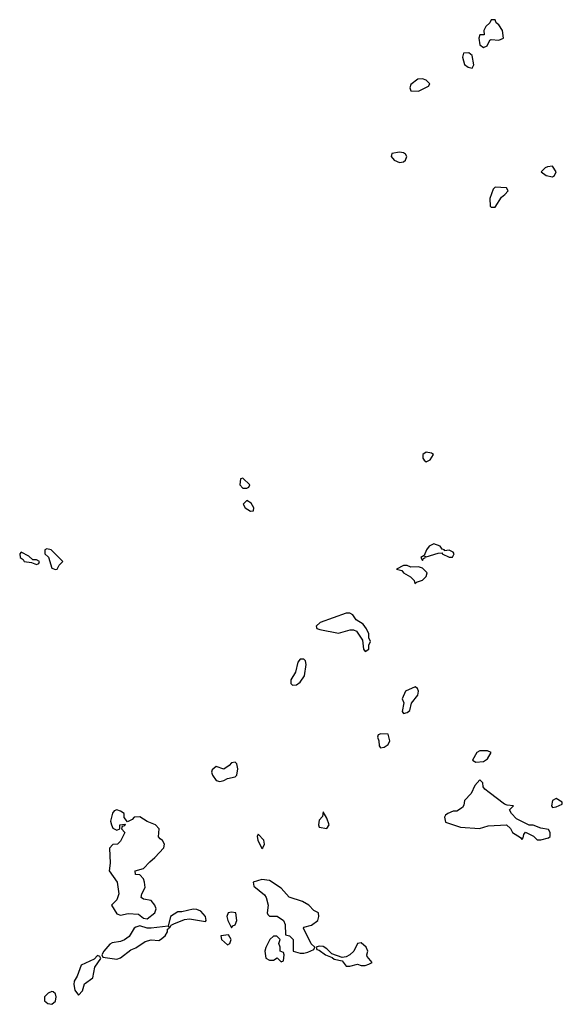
# Model space of a CAD drawing. Header units: inches. Extents: x 2789275 to 2951659, y 860290 to 1033804.
# Tile 213 of 256: x 2922042 to 2924882, y 926251 to 931406. Entities that reach past the tile are written whole.
import ezdxf

# ---------------------------------------------------------------- set-up
doc = ezdxf.new("R2010")
doc.units = ezdxf.units.IN
doc.header["$MEASUREMENT"] = 0
doc.layers.add('C9922', color=7, linetype='Continuous')
doc.layers.add('C9923', color=7, linetype='Continuous')

msp = doc.modelspace()

# ---------------------------------------------------------------- linework, layer by layer
at = {"layer": 'C9922', "color": 2, "elevation": 2}
for points in [[(2924170, 929142), (2924152, 929130), (2924152, 929110), (2924159.6, 929099.6), (2924170, 929092), (2924190, 929102), (2924208, 929130), (2924197.2, 929137.2)], [(2923210, 929006), (2923198, 929002), (2923194, 928970), (2923210, 928954), (2923230, 928954), (2923242, 928958), (2923246, 928970)], [(2923230, 928888), (2923212, 928870), (2923222, 928850), (2923250, 928832), (2923266, 928834), (2923268, 928850), (2923254, 928874)], [(2922184.7, 928635.3), (2922174, 928630), (2922174, 928610), (2922192, 928592), (2922210, 928534), (2922230, 928527.7), (2922238, 928530), (2922248, 928550), (2922268, 928570), (2922206, 928630)], [(2924210, 928661.2), (2924186, 928650), (2924171.3, 928630), (2924159.6, 928600.4), (2924142, 928590), (2924150, 928574), (2924155.3, 928584.7), (2924166, 928590), (2924162, 928598), (2924170, 928594), (2924232.7, 928612.7), (2924254, 928614), (2924254, 928610), (2924290, 928592), (2924307.3, 928592.7), (2924315.3, 928610), (2924310, 928618), (2924290, 928628), (2924266, 928626), (2924266, 928630), (2924253.6, 928633.6), (2924242, 928650)], [(2922050, 928618), (2922042, 928610), (2922044.7, 928590), (2922059.8, 928579.8), (2922064.7, 928570), (2922103.6, 928563.6), (2922130, 928554), (2922142, 928558), (2922146, 928570), (2922130, 928578), (2922110, 928578), (2922090, 928598)], [(2924070, 928548.7), (2924051.6, 928548.4), (2924014, 928530), (2924042, 928522), (2924051, 928510), (2924088.2, 928488.2), (2924106, 928470), (2924110, 928454), (2924118, 928462), (2924130, 928464.7), (2924150, 928471.3), (2924159.3, 928480.7), (2924168.7, 928490), (2924175.3, 928510), (2924150, 928535.3), (2924130, 928542), (2924090, 928539)], [(2923770, 928298), (2923750, 928298), (2923614, 928250), (2923594, 928230), (2923598, 928218), (2923612.7, 928212.7), (2923710, 928193.4), (2923771.6, 928211.6), (2923790, 928212), (2923804.9, 928204.9), (2923836.8, 928156.8), (2923842, 928110), (2923850, 928098.8), (2923868.7, 928110), (2923868.9, 928131.1), (2923878, 928150), (2923868.9, 928168.9), (2923868.7, 928190), (2923857.2, 928217.2), (2923840.4, 928240.4), (2923803.1, 928263.1), (2923786, 928290)], [(2923530, 928058), (2923510, 928058), (2923496.9, 928043.1), (2923484.7, 927990), (2923462, 927950), (2923462, 927930), (2923470, 927922), (2923490, 927922.8), (2923510, 927938), (2923531.8, 927970), (2923542, 928030), (2923538, 928050)], [(2924112.3, 927912.3), (2924062, 927890), (2924044.7, 927850), (2924052, 927830), (2924043.6, 927783.6), (2924050, 927774), (2924070, 927778.8), (2924084, 927790), (2924092.5, 927827.5), (2924125.2, 927870), (2924129, 927890), (2924124, 927904)], [(2923932.7, 927667.3), (2923918, 927662), (2923914, 927650), (2923922, 927630), (2923923.6, 927603.6), (2923930, 927594), (2923950, 927598), (2923970, 927612), (2923979, 927630), (2923970, 927666)], [(2924490, 927578.4), (2924450, 927578.4), (2924434.8, 927570), (2924411.3, 927530), (2924430, 927518.8), (2924470, 927522.8), (2924490, 927536), (2924509, 927570)], [(2923170, 927518), (2923150, 927515.3), (2923138.8, 927501.2), (2923110, 927482), (2923070, 927495.3), (2923050, 927478), (2923046, 927466), (2923051.3, 927450), (2923070, 927422), (2923090, 927418), (2923110, 927422), (2923130, 927434), (2923170, 927442), (2923178, 927450), (2923183.1, 927483.1), (2923178, 927510)], [(2924450, 927426), (2924423.6, 927396.4), (2924405.4, 927354.6), (2924370, 927318), (2924366, 927294), (2924358.8, 927281.2), (2924330, 927262), (2924310, 927262), (2924282, 927250), (2924270, 927242), (2924266, 927230), (2924270, 927204.7), (2924350, 927178), (2924448.9, 927171.1), (2924494.6, 927185.4), (2924590.8, 927190.8), (2924610.9, 927170.9), (2924622, 927150), (2924663.6, 927123.6), (2924670, 927114), (2924678, 927122), (2924680.4, 927139.6), (2924690, 927152), (2924730.9, 927130.9), (2924750, 927112), (2924770, 927111.3), (2924810, 927122), (2924818, 927130), (2924818, 927150), (2924810, 927166), (2924770, 927172.7), (2924730, 927188.7), (2924708.4, 927188.4), (2924642.7, 927222.7), (2924615.3, 927250), (2924606, 927270), (2924626, 927290), (2924592.9, 927292.9), (2924579, 927299), (2924499.3, 927359.3), (2924477.2, 927377.2), (2924468, 927390), (2924466, 927410)], [(2924850, 927328), (2924830, 927318), (2924826, 927290), (2924830, 927282), (2924850, 927284.7), (2924882, 927298), (2924882, 927310)], [(2922550, 927269), (2922536, 927264), (2922527.5, 927252.5), (2922518, 927210), (2922522, 927190), (2922530, 927174), (2922550, 927162), (2922566, 927170), (2922566, 927190), (2922594, 927194), (2922590, 927186), (2922578, 927182), (2922574, 927170), (2922592, 927150), (2922570, 927106), (2922554, 927090), (2922530, 927088), (2922511.3, 927068.7), (2922516, 926990), (2922511, 926950), (2922551.3, 926890), (2922561, 926830), (2922550, 926798), (2922522, 926770), (2922550, 926724.7), (2922570, 926718), (2922610, 926726), (2922663.6, 926723.6), (2922690, 926702), (2922710, 926698), (2922748.7, 926730), (2922756, 926750), (2922749, 926770), (2922730, 926794), (2922690, 926802), (2922678, 926810), (2922682, 926830), (2922698, 926862), (2922695.1, 926890), (2922690, 926908), (2922670, 926928), (2922648, 926930), (2922646, 926950), (2922690, 926962), (2922722.7, 926997.3), (2922750, 927018.8), (2922796, 927070), (2922799.3, 927090), (2922790, 927108.7), (2922776.5, 927116.5), (2922768.4, 927128.4), (2922771.6, 927170), (2922753.2, 927190), (2922708.7, 927208.7), (2922670, 927231.8), (2922642, 927230), (2922630, 927218), (2922606, 927206), (2922588.4, 927228.4), (2922589, 927250), (2922570, 927262.7)], [(2923630, 927258), (2923626.4, 927233.6), (2923610, 927215.3), (2923605.5, 927190), (2923610, 927178), (2923650, 927172), (2923662, 927190), (2923650, 927226)], [(2923290, 927142), (2923285.5, 927130), (2923288.2, 927110), (2923310, 927067.3), (2923315.3, 927070), (2923324, 927090), (2923319.3, 927110)], [(2923310, 926904), (2923264.7, 926890), (2923266.8, 926870), (2923323.5, 926823.5), (2923331.3, 926810), (2923342.8, 926770), (2923338, 926730), (2923341, 926721), (2923350, 926712), (2923390, 926712), (2923422, 926690), (2923431.6, 926668.4), (2923434, 926614), (2923454, 926610), (2923474, 926590), (2923474, 926530), (2923510, 926518), (2923530, 926518), (2923550, 926524.7), (2923582, 926538), (2923586, 926550), (2923568.4, 926568.4), (2923528, 926650), (2923530, 926654), (2923570, 926664.7), (2923602, 926690), (2923608, 926710), (2923606, 926730), (2923582, 926742), (2923555.3, 926770), (2923522, 926790), (2923451.9, 926811.9), (2923410, 926859.3), (2923350, 926899)], [(2922950, 926748.7), (2922890, 926735.3), (2922870, 926735.3), (2922832, 926710), (2922819.6, 926660.4), (2922730, 926649), (2922709.1, 926649.1), (2922670, 926662), (2922650, 926655.3), (2922642, 926650), (2922614.4, 926605.6), (2922590.9, 926589.1), (2922570, 926579), (2922526.8, 926573.2), (2922514.4, 926565.6), (2922482, 926530), (2922472, 926510), (2922478, 926498), (2922550, 926487.3), (2922570, 926494.8), (2922623.2, 926536.8), (2922650, 926546.8), (2922699.3, 926580.7), (2922730, 926588.2), (2922770, 926584.9), (2922779, 926590), (2922802.7, 926610), (2922816, 926630), (2922816.4, 926643.6), (2922826, 926650), (2922822, 926658), (2922830, 926654), (2922834.6, 926665.4), (2922848, 926672), (2922905.2, 926694.8), (2922930, 926698.8), (2923014.6, 926685.4), (2923018, 926690), (2923015.3, 926710), (2922990, 926738), (2922970, 926748)], [(2923150, 926734), (2923134, 926730), (2923126, 926710), (2923131, 926690), (2923150, 926652), (2923158, 926662), (2923170, 926666.8), (2923178.4, 926690), (2923173.2, 926730)], [(2923134.6, 926614.6), (2923094, 926610), (2923098, 926590), (2923130, 926562.8), (2923142, 926570), (2923148.7, 926590)], [(2923370, 926608), (2923352, 926590), (2923330, 926548), (2923325.5, 926530), (2923330, 926492), (2923350, 926482), (2923370, 926482), (2923390, 926494), (2923410, 926474), (2923422, 926478), (2923426, 926510), (2923422, 926522), (2923406, 926530), (2923406, 926550), (2923398, 926570), (2923406, 926590), (2923387.3, 926607.3)], [(2923830, 926572.7), (2923810, 926569), (2923790.4, 926529.6), (2923770.5, 926509.5), (2923750, 926499.5), (2923730, 926496), (2923676, 926516), (2923650, 926542), (2923630, 926554), (2923610, 926555.3), (2923594, 926550), (2923598, 926538), (2923610, 926534), (2923642, 926510), (2923676.9, 926496.9), (2923687.3, 926487.3), (2923730, 926478), (2923751.3, 926451.3), (2923770, 926451), (2923810, 926462), (2923830, 926454), (2923850, 926454), (2923870, 926462), (2923886, 926470), (2923861.2, 926501.2), (2923859, 926510), (2923864, 926530), (2923856, 926550)], [(2922450, 926506), (2922432, 926488), (2922364, 926456), (2922342, 926398), (2922327.5, 926372.5), (2922324.5, 926355.5), (2922330, 926324.7), (2922350, 926298), (2922370, 926322), (2922381.6, 926358.4), (2922425.2, 926390), (2922435.3, 926444.7), (2922466, 926490), (2922462, 926502)], [(2922210, 926318), (2922191.1, 926308.9), (2922172, 926290), (2922171.3, 926270), (2922190, 926256), (2922210, 926251), (2922230, 926266.8), (2922233.2, 926290), (2922230, 926306), (2922216.4, 926316.4)]]:
    msp.add_lwpolyline(points, close=True, dxfattribs=at)
at = {"layer": 'C9923', "color": 2, "elevation": 2}
for points in [[(2924530, 931406), (2924510, 931406), (2924502, 931390), (2924482, 931370), (2924472, 931350), (2924472.7, 931327.3), (2924450, 931326), (2924444.7, 931310), (2924450, 931274), (2924470, 931261), (2924488, 931270), (2924502, 931298), (2924510, 931302), (2924550, 931298.8), (2924574, 931310), (2924569.2, 931350), (2924550, 931379), (2924535.3, 931390)], [(2924392.1, 931232.1), (2924364.7, 931230), (2924358.8, 931210), (2924370, 931172), (2924390, 931158), (2924410, 931152), (2924419, 931170), (2924410, 931218)], [(2924150, 931097.2), (2924126, 931094), (2924090, 931066), (2924084.7, 931050), (2924090, 931034), (2924130, 931032), (2924150, 931042), (2924182, 931058), (2924188.7, 931070), (2924170, 931088.7)], [(2924030, 930713.2), (2923990, 930706), (2923986, 930690), (2924002, 930670), (2924030, 930658), (2924050, 930661), (2924062, 930670), (2924069, 930690), (2924061.2, 930701.2), (2924050, 930709)], [(2924830, 930639), (2924804, 930636), (2924792, 930630), (2924772, 930610), (2924798, 930590), (2924830, 930583.8), (2924841.2, 930590), (2924849.2, 930610)], [(2924531.3, 930528.7), (2924521, 930519), (2924502, 930470), (2924504.7, 930430), (2924510, 930424.7), (2924530, 930424.7), (2924563.7, 930476.3), (2924582, 930490), (2924598, 930510), (2924590, 930526)]]:
    msp.add_lwpolyline(points, close=True, dxfattribs=at)

doc.saveas('drawing.dxf')
